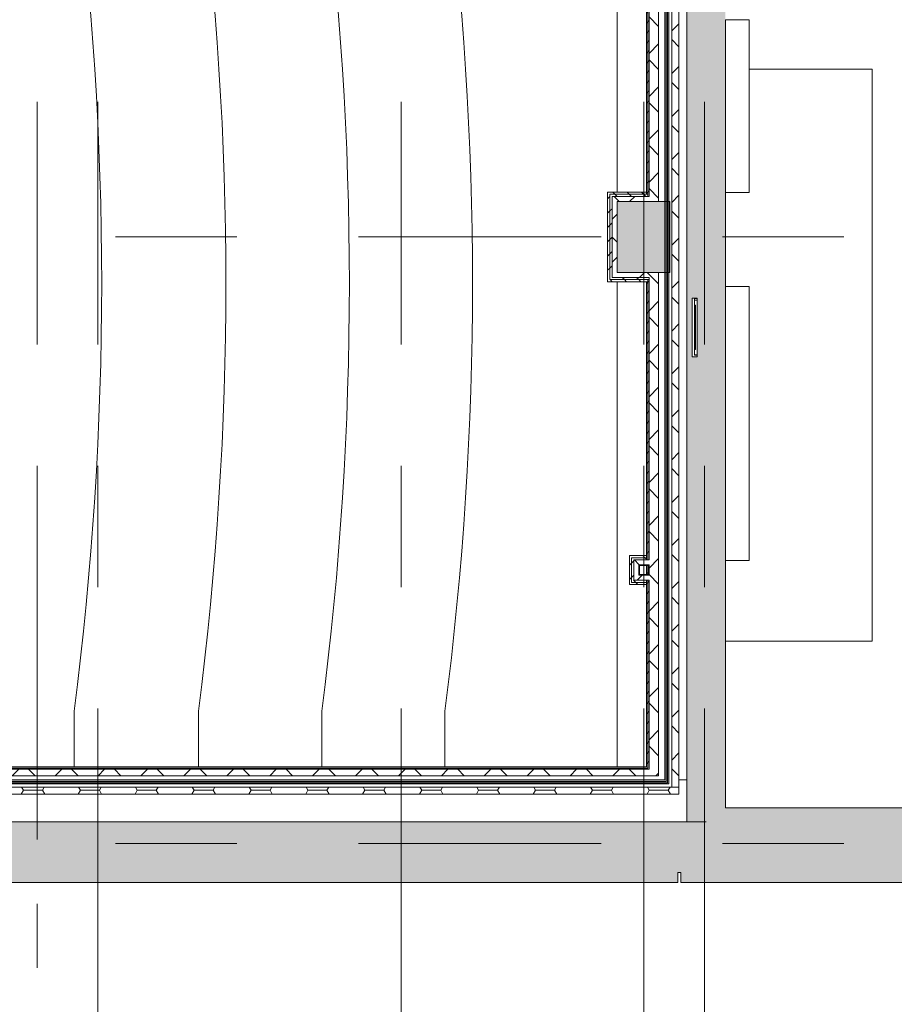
# Model space of a CAD drawing. Header units: millimetres. Extents: x -54833 to 17168, y -29122 to 68726.
# Tile 4 of 122: x -37162 to -28515, y -19199 to -9461. Entities that reach past the tile are written whole.
import ezdxf

# ---------------------------------------------------------------- set-up
doc = ezdxf.new("R2010")
doc.units = ezdxf.units.MM
doc.linetypes.add('Center', pattern=[5999.999824, 2400.000015, -1199.999936, 1199.999936, -1199.999936])
doc.linetypes.add('Grid Line', pattern=[4445, 2540, -635, 635, -635])
for name, color, linetype, lineweight in [('Common Edges', 7, 'Continuous', 9), ('Cut Pattern', 7, 'Continuous', 9), ('Floors', 7, 'Continuous', 9), ('Structural Columns', 7, 'Continuous', 9), ('Structural Columns-2', 7, 'Continuous', 18), ('Walls', 7, 'Continuous', 9), ('Walls-2', 7, 'Continuous', 18), ('Windows', 7, 'Continuous', 9)]:
    doc.layers.add(name, color=color, linetype=linetype, lineweight=lineweight)
for name, color, linetype, lineweight, true_color in [('Cut Pattern-1', 9, 'Continuous', 9, 0x808080), ('Cut Pattern-2', 7, 'Continuous', 9, 0x787878), ('Grids-2', 7, 'Grid Line', 9, 0xaaaaaa), ('Grids-3', 7, 'Center', 9, 0xaaaaaa), ('Structural Columns-1', 9, 'Continuous', 9, 0x808080)]:
    doc.layers.add(name, color=color, linetype=linetype, lineweight=lineweight, true_color=true_color)
pattern_1 = [(45, (0, 780), (0, 98.99495), [70, -70])]
pattern_2 = [(45, (0, 780), (-212.132, 212.132), []), (135, (0, 780), (-212.132, -212.132), [])]
pattern_3 = [(135, (-31157.43, -11166), (-70.71, -70.71), [])]
pattern_4 = [(225, (-31349.86, -11657.01), (70.71, -70.71), [])]
pattern_5 = [(315, (-31020.43, -12054.02), (70.71, 70.71), [])]
pattern_6 = [(315, (-31049.5, -15048.02), (70.71, 70.71), [])]
pattern_7 = [(225, (-31134, -14857.02), (70.71, -70.71), [])]
pattern_8 = [(135, (-31002.5, -14760.02), (-70.71, -70.71), [])]

# ---------------------------------------------------------------- blocks, each defined once
blk = doc.blocks.new('Ol_olev kino post - Ol_olev kino post-15586744-1_ korruse plaan')
at = {"layer": 'Structural Columns-1'}
blk.add_hatch(color=256, dxfattribs=at).paths.add_polyline_path([(-30735.9, -11960), (-30735.9, -11260), (-31255.9, -11260), (-31255.9, -11960), (-30887.9, -11960)])
at = {"layer": 'Structural Columns-2'}
for p, q in [((-30735.9, -11260), (-31255.9, -11260)), ((-31255.9, -11260), (-31255.9, -11960)), ((-30735.9, -11960), (-30735.9, -11260)), ((-31255.9, -11960), (-30735.9, -11960))]:
    blk.add_line(p, q, dxfattribs=at)
blk = doc.blocks.new('Tuletõkkekardin - TTkardin TTK-01_1 EI-60 2-16842497-1_ korruse plaan')
at = {"layer": 'Windows'}
for p, q in [((-855, 190), (-855, 425)), ((855, 425), (-855, 425)), ((855, 425), (855, 190)), ((-855, 190), (855, 190))]:
    blk.add_line(p, q, dxfattribs=at)
blk = doc.blocks.new('Teraspost 1 - 100x100x5SHS 2-16557577-1_ korruse plaan')
at = {"layer": 'Structural Columns'}
for p, q in [((-50, 40), (-50, -40)), ((-45, -40), (-45, 40)), ((40, 50), (-40, 50)), ((-40, 45), (40, 45)), ((45, 40), (45, -40)), ((50, -40), (50, 40)), ((40, -45), (-40, -45)), ((-40, -50), (40, -50))]:
    blk.add_line(p, q, dxfattribs=at)
for centre, radius, start, end in [((-40, 40), 10, 90, 180), ((-40, 40), 5, 90, 180), ((40, 40), 10, 360, 90), ((40, 40), 5, 0, 90), ((-40, -40), 10, 180, 270), ((-40, -40), 5, 180, 270), ((40, -40), 5, 270, 0), ((40, -40), 10, 270, 360)]:
    blk.add_arc(centre, radius, start, end, dxfattribs=at)
blk = doc.blocks.new('SMA_W1_ 1-jaotus - SA-00_600x600_ EW-60-16565728-1_ korruse plaan')
at = {"layer": 'Windows'}
for p, q in [((-290, 140), (290, 140)), ((-290, 140), (-290, 90)), ((-275, 90), (-275, 115)), ((-275, 115), (285, 115)), ((-270, 115), (-270, 90)), ((-220, 115), (-220, 105)), ((220, 105), (-220, 105)), ((220, 115), (220, 105)), ((270, 90), (270, 115)), ((285, 115), (285, 90)), ((290, 140), (290, 90)), ((-275, 90), (-290, 90)), ((-270, 90), (-275, 90)), ((270, 90), (-270, 90)), ((285, 90), (270, 90)), ((290, 90), (285, 90))]:
    blk.add_line(p, q, dxfattribs=at)
blk = doc.blocks.new('Tuletõkkekardin - TTkardin TTK-01 EI-60-16685258-1_ korruse plaan')
at = {"layer": 'Windows'}
for p, q in [((-1355, 190), (-1355, 425)), ((1355, 425), (-1355, 425)), ((1355, 425), (1355, 190)), ((-1355, 190), (1355, 190))]:
    blk.add_line(p, q, dxfattribs=at)

msp = doc.modelspace()

# ---------------------------------------------------------------- hatches: boundary and pattern name
at = {"layer": 'Cut Pattern'}
h = msp.add_hatch(dxfattribs=at)
h.set_pattern_fill('FP_6', color=256, style=0, pattern_type=2)
h.set_pattern_definition(pattern_1)
h.paths.add_polyline_path([(-30965, -11188), (-30952.5, -11188), (-30952.5, -7534.7), (-30965, -7534.7), (-30965, -11166)])
h.paths.add_polyline_path([(-30965, -6134.7), (-30952.5, -6134.7), (-30952.5, -6010), (-30965, -6010), (-30965, -6127.5)])
h = msp.add_hatch(dxfattribs=at)
h.set_pattern_fill('FP_6', color=256, style=0, pattern_type=2)
h.set_pattern_definition(pattern_1)
h.paths.add_polyline_path([(-30952.5, -11210), (-30940, -11210), (-30940, -7534.7), (-30952.5, -7534.7), (-30952.5, -11188)])
h.paths.add_polyline_path([(-30940, -6134.7), (-30940, -6010), (-30952.5, -6010), (-30952.5, -6134.7)])
h = msp.add_hatch(dxfattribs=at)
h.set_pattern_fill('FP_6', color=256, style=0, pattern_type=2)
h.set_pattern_definition(pattern_1)
h.paths.add_polyline_path([(-30771, -16980), (-30771, -7534.7), (-30785, -7534.7), (-30785, -16980)])
h.paths.add_polyline_path([(-30771, -6134.7), (-30771, -5996), (-30785, -5996), (-30785, -6134.7)])
h = msp.add_hatch(dxfattribs=at)
h.set_pattern_fill('FP_6', color=256, style=0, pattern_type=2)
h.set_pattern_definition(pattern_1)
h.paths.add_polyline_path([(-30758, -16994), (-30758, -7534.7), (-30771, -7534.7), (-30771, -16994)])
h.paths.add_polyline_path([(-30758, -6134.7), (-30758, -5990), (-30771, -5990), (-30771, -6134.7)])
h = msp.add_hatch(dxfattribs=at)
h.set_pattern_fill('FP_6', color=256, style=0, pattern_type=2)
h.set_pattern_definition(pattern_1)
h.paths.add_polyline_path([(-30745, -17007), (-30745, -7534.7), (-30758, -7534.7), (-30758, -17007)])
h.paths.add_polyline_path([(-30758, -6134.7), (-30745, -6134.7), (-30745, -5990), (-30758, -5990)])
h = msp.add_hatch(dxfattribs=at)
h.set_pattern_fill('FP_36', color=256, angle=135, style=0, pattern_type=2)
h.set_pattern_definition(pattern_3)
h.paths.add_polyline_path([(-31327.9, -11188), (-30965, -11188), (-30965, -11166), (-31349.9, -11166), (-31349.9, -11188)])
h = msp.add_hatch(dxfattribs=at)
h.set_pattern_fill('FP_37', color=256, angle=-225, style=0, pattern_type=2)
h.set_pattern_definition(pattern_4)
h.paths.add_polyline_path([(-31327.9, -12054), (-31327.9, -11188), (-31349.9, -11188), (-31349.9, -12054)])
h = msp.add_hatch(dxfattribs=at)
h.set_pattern_fill('FP_36', color=256, angle=135, style=0, pattern_type=2)
h.set_pattern_definition(pattern_3)
h.paths.add_polyline_path([(-30952.5, -11210), (-30952.5, -11188), (-31327.9, -11188), (-31327.9, -11210), (-30965, -11210)])
h = msp.add_hatch(dxfattribs=at)
h.set_pattern_fill('FP_37', color=256, angle=-225, style=0, pattern_type=2)
h.set_pattern_definition(pattern_4)
h.paths.add_polyline_path([(-31305.9, -12032), (-31305.9, -11210), (-31327.9, -11210), (-31327.9, -12032)])
h = msp.add_hatch(dxfattribs=at)
h.set_pattern_fill('FP_38', color=256, angle=-225, style=0, pattern_type=2)
h.set_pattern_definition(pattern_5)
h.paths.add_polyline_path([(-30965, -12054), (-30952.5, -12054), (-30952.5, -12032), (-31327.9, -12032), (-31327.9, -12054), (-31255.9, -12054)])
h = msp.add_hatch(dxfattribs=at)
h.set_pattern_fill('FP_38', color=256, angle=-225, style=0, pattern_type=2)
h.set_pattern_definition(pattern_5)
h.paths.add_polyline_path([(-30940, -12032), (-30940, -12010), (-31305.9, -12010), (-31305.9, -12032), (-30952.5, -12032)])
h = msp.add_hatch(dxfattribs=at)
h.set_pattern_fill('FP_6', color=256, style=0, pattern_type=2)
h.set_pattern_definition(pattern_1)
h.paths.add_polyline_path([(-30952.5, -16850), (-30952.5, -15004), (-30965, -15004), (-30965, -16850)])
h.paths.add_polyline_path([(-30952.5, -14949), (-30952.5, -14859), (-30965, -14859), (-30965, -14949), (-30953.1, -14949)])
h.paths.add_polyline_path([(-30952.5, -14804), (-30952.5, -12054), (-30965, -12054), (-30965, -14804)])
h = msp.add_hatch(dxfattribs=at)
h.set_pattern_fill('FP_6', color=256, style=0, pattern_type=2)
h.set_pattern_definition(pattern_1)
h.paths.add_polyline_path([(-30940, -16862.5), (-30940, -15004), (-30952.5, -15004), (-30952.5, -16862.5)])
h.paths.add_polyline_path([(-30940, -14954), (-30942.1, -14949), (-30942.9, -14951.1), (-30946.5, -14954), (-30942.9, -14954)])
h.paths.add_polyline_path([(-30940, -14864), (-30947.3, -14859), (-30950, -14854), (-30942.1, -14859), (-30941, -14861.7)])
h.paths.add_polyline_path([(-30950, -14954), (-30942.9, -14945.6), (-30942.9, -14944), (-30945, -14944), (-30942.9, -14864), (-30940, -14864), (-30940, -14854), (-30950, -14854), (-30950, -14859), (-30952.5, -14860.5), (-30951.9, -14949), (-30950, -14949)])
h.paths.add_polyline_path([(-30940, -14804), (-30940, -12032), (-30952.5, -12032), (-30952.5, -14804)])
h = msp.add_hatch(dxfattribs=at)
h.set_pattern_fill('FP_42', color=256, angle=-225, style=0, pattern_type=2)
h.set_pattern_definition(pattern_7)
h.paths.add_polyline_path([(-31112, -15026), (-31112, -14760), (-31134, -14760), (-31134, -15026)])
h = msp.add_hatch(dxfattribs=at)
h.set_pattern_fill('FP_43', color=256, angle=135, style=0, pattern_type=2)
h.set_pattern_definition(pattern_8)
h.paths.add_polyline_path([(-31112, -14782), (-30965, -14782), (-30965, -14760), (-31112, -14760)])
h = msp.add_hatch(dxfattribs=at)
h.set_pattern_fill('FP_42', color=256, angle=-225, style=0, pattern_type=2)
h.set_pattern_definition(pattern_7)
h.paths.add_polyline_path([(-31090, -15004), (-31090, -14782), (-31112, -14782), (-31112, -15004), (-31105.6, -15004)])
h = msp.add_hatch(dxfattribs=at)
h.set_pattern_fill('FP_43', color=256, angle=135, style=0, pattern_type=2)
h.set_pattern_definition(pattern_8)
h.paths.add_polyline_path([(-30965, -14804), (-30965, -14782), (-31090, -14782), (-31090, -14804), (-31040, -14804)])
h = msp.add_hatch(dxfattribs=at)
h.set_pattern_fill('FP_41', color=256, angle=-225, style=0, pattern_type=2)
h.set_pattern_definition(pattern_6)
h.paths.add_polyline_path([(-31105.6, -15048), (-30965, -15048), (-30965, -15026), (-31134, -15026), (-31134, -15048)])
h = msp.add_hatch(dxfattribs=at)
h.set_pattern_fill('FP_41', color=256, angle=-225, style=0, pattern_type=2)
h.set_pattern_definition(pattern_6)
h.paths.add_polyline_path([(-31105.6, -15026), (-30965, -15026), (-30965, -15004), (-31112, -15004), (-31112, -15026)])
h = msp.add_hatch(dxfattribs=at)
h.set_pattern_fill('FP_6', color=256, style=0, pattern_type=2)
h.set_pattern_definition(pattern_1)
h.paths.add_polyline_path([(-30745, -17020), (-30745, -17007), (-41588, -17007), (-41588, -17020), (-30887.9, -17020)])
h.paths.add_polyline_path([(-42211.5, -17020), (-41770, -17020), (-41770, -17007), (-42560, -17007), (-42560, -17020)])
h = msp.add_hatch(dxfattribs=at)
h.set_pattern_fill('FP_6', color=256, style=0, pattern_type=2)
h.set_pattern_definition(pattern_1)
h.paths.add_polyline_path([(-30758, -17007), (-30758, -16994), (-41588, -16994), (-41588, -17007), (-30887.9, -17007)])
h.paths.add_polyline_path([(-41770, -17007), (-41770, -16994), (-42547, -16994), (-42547, -17007), (-41775.9, -17007)])
h = msp.add_hatch(dxfattribs=at)
h.set_pattern_fill('FP_6', color=256, style=0, pattern_type=2)
h.set_pattern_definition(pattern_1)
h.paths.add_polyline_path([(-42534, -16994), (-41770, -16994), (-41770, -16980), (-42534, -16980)])
h.paths.add_polyline_path([(-41340.4, -16994), (-30771, -16994), (-30771, -16980), (-41588, -16980), (-41588, -16994), (-41558.2, -16994)])
at = {"layer": 'Cut Pattern-1'}
h = msp.add_hatch(color=256, dxfattribs=at)
h.paths.add_polyline_path([(-30375, -17395.7), (-30185, -17395.7), (-30185, -8600), (-30565, -8600), (-30565, -17395.7)])
h.paths.add_polyline_path([(-30465, -12794), (-30515, -12794), (-30515, -12214), (-30465, -12214), (-30465, -12779)])
for points in [[(-5192, -17995.7), (-5103.5, -17995.7), (-5103.5, -17255.7), (-30185, -17255.7), (-30185, -17395.7), (-30375, -17395.7), (-30375, -17995.7), (-5627.5, -17995.7)], [(-30375, -17995.7), (-30375, -17395.7), (-42686.1, -17395.7), (-42686.1, -17995.7), (-30655, -17995.7), (-30655, -17895.7), (-30625, -17895.7), (-30625, -17995.7)]]:
    msp.add_hatch(color=256, dxfattribs=at).paths.add_polyline_path(points)
at = {"layer": 'Cut Pattern-2'}
h = msp.add_hatch(dxfattribs=at)
h.set_pattern_fill('FP_7', color=256, style=0, pattern_type=2)
h.set_pattern_definition(pattern_2)
h.paths.add_polyline_path([(-30940, -11260), (-30845, -11260), (-30845, -7534.7), (-30940, -7534.7), (-30940, -11210)])
h.paths.add_polyline_path([(-30845, -6134.7), (-30845, -6010), (-30940, -6010), (-30940, -6134.7), (-30887.9, -6134.7)])
h = msp.add_hatch(dxfattribs=at)
h.set_pattern_fill('FP_7', color=256, style=0, pattern_type=2)
h.set_pattern_definition(pattern_2)
h.paths.add_polyline_path([(-30670.1, -17050), (-30645, -17050), (-30645, -7534.7), (-30715, -7534.7), (-30715, -17050)])
h.paths.add_polyline_path([(-30715, -6134.7), (-30645, -6134.7), (-30645, -5990), (-30715, -5990)])
h = msp.add_hatch(dxfattribs=at)
h.set_pattern_fill('FP_7', color=256, style=0, pattern_type=2)
h.set_pattern_definition(pattern_2)
h.paths.add_polyline_path([(-31255.9, -11260), (-30940, -11260), (-30940, -11210), (-31305.9, -11210), (-31305.9, -11260)])
h = msp.add_hatch(dxfattribs=at)
h.set_pattern_fill('FP_7', color=256, style=0, pattern_type=2)
h.set_pattern_definition(pattern_2)
h.paths.add_polyline_path([(-31255.9, -12010), (-31255.9, -11260), (-31305.9, -11260), (-31305.9, -12010)])
h = msp.add_hatch(dxfattribs=at)
h.set_pattern_fill('FP_7', color=256, style=0, pattern_type=2)
h.set_pattern_definition(pattern_2)
h.paths.add_polyline_path([(-31255.9, -12010), (-30845, -12010), (-30845, -11960), (-31255.9, -11960)])
h = msp.add_hatch(dxfattribs=at)
h.set_pattern_fill('FP_7', color=256, style=0, pattern_type=2)
h.set_pattern_definition(pattern_2)
h.paths.add_polyline_path([(-30940, -16875), (-30845, -16875), (-30845, -12010), (-30940, -12010), (-30940, -16862.5)])
h = msp.add_hatch(dxfattribs=at)
h.set_pattern_fill('FP_7', color=256, style=0, pattern_type=2)
h.set_pattern_definition(pattern_2)
h.paths.add_polyline_path([(-31090, -14954), (-31040, -14954), (-31040, -14804), (-31090, -14804), (-31090, -14944)])
h = msp.add_hatch(dxfattribs=at)
h.set_pattern_fill('FP_7', color=256, style=0, pattern_type=2)
h.set_pattern_definition(pattern_2)
h.paths.add_polyline_path([(-30950, -14854), (-30940, -14854), (-30940, -14804), (-31040, -14804), (-31040, -14854), (-30952.5, -14854)])
h = msp.add_hatch(dxfattribs=at)
h.set_pattern_fill('FP_7', color=256, style=0, pattern_type=2)
h.set_pattern_definition(pattern_2)
h.paths.add_polyline_path([(-30965, -15004), (-30940, -15004), (-30940, -14954), (-31090, -14954), (-31090, -15004), (-31030, -15004)])
h = msp.add_hatch(dxfattribs=at)
h.set_pattern_fill('FP_7', color=256, style=0, pattern_type=2)
h.set_pattern_definition(pattern_2)
h.paths.add_polyline_path([(-30887.9, -16940), (-30845, -16940), (-30845, -16875), (-41488, -16875), (-41488, -16940), (-31758.9, -16940)])
h = msp.add_hatch(dxfattribs=at)
h.set_pattern_fill('FP_8', color=256, style=0, pattern_type=2)
h.set_pattern_definition([(0, (0, 780), (281.25, 162.38), [187.5, -375]), (120, (0, 780), (-281.2502, 162.37964), [187.5, -375]), (60, (0, 780), (-0.0002, 324.75964), [0, -375, 187.5, 0])])
h.paths.add_polyline_path([(-30645, -17120), (-30645, -17050), (-42660, -17050), (-42660, -17120), (-30670.1, -17120)])

# ---------------------------------------------------------------- linework, layer by layer
at = {"layer": 'Common Edges'}
for p, q in [((-30952.5, -7534.7), (-30952.5, -11210)), ((-30940, -11210), (-30940, -7534.7)), ((-30845, -11260), (-30845, -7534.7)), ((-30771, -16994), (-30771, -7534.7)), ((-30758, -17007), (-30758, -7534.7)), ((-30745, -17020), (-30745, -7534.7)), ((-30715, -17050), (-30715, -7534.7)), ((-31327.9, -11188), (-30952.5, -11188)), ((-31327.9, -12032), (-31327.9, -11188)), ((-30965, -11188), (-30965, -11166)), ((-31305.9, -11210), (-30940, -11210)), ((-31305.9, -12010), (-31305.9, -11210)), ((-30845, -16940), (-30845, -11960)), ((-31327.9, -12032), (-30940, -12032)), ((-30940, -12010), (-31305.9, -12010)), ((-30952.5, -12054), (-30965, -12054)), ((-30952.5, -14804), (-30952.5, -12032)), ((-30940, -14804), (-30940, -12010)), ((-31112, -14782), (-31112, -15026)), ((-30965, -14782), (-31112, -14782)), ((-30965, -14804), (-30965, -14760)), ((-31090, -14804), (-31090, -15004)), ((-30940, -14804), (-31090, -14804)), ((-30952.5, -14949.2), (-30952.5, -14858.9)), ((-30940, -14854), (-30950, -14854)), ((-30940, -14864), (-30940, -14854)), ((-30940, -14954), (-30950, -14954)), ((-30940, -14954), (-30940, -14944)), ((-31112, -15026), (-30965, -15026)), ((-31090, -15004), (-30940, -15004)), ((-30965, -15048), (-30965, -15004)), ((-30952.5, -16862.5), (-30952.5, -15004)), ((-30940, -16875), (-30940, -15004)), ((-41488, -16862.5), (-30952.5, -16862.5)), ((-41488, -16875), (-30940, -16875)), ((-41488, -16940), (-30845, -16940)), ((-41588, -16994), (-30771, -16994)), ((-41588, -17007), (-30758, -17007)), ((-41588, -17020), (-30745, -17020)), ((-30645, -17050), (-42660, -17050))]:
    msp.add_line(p, q, dxfattribs=at)
at = {"layer": 'Floors'}
for p, q in [((-29950, -9950), (-28735.2, -9950)), ((-28735.2, -15605.9), (-28735.2, -9950)), ((-28735.2, -15605.9), (-30185, -15605.9)), ((-30185, -15605.9), (-28735.2, -15605.9)), ((-36624.2, -16300), (-36624.2, -16850)), ((-35396.2, -16300), (-35396.2, -16850)), ((-34175.2, -16300), (-34175.2, -16850)), ((-32958.2, -16300), (-32958.2, -16850)), ((-30645, -16980), (-30565, -16980))]:
    msp.add_line(p, q, dxfattribs=at)
for centre in [(-69351.9, -12070), (-68123.9, -12070), (-66902.9, -12070), (-65685.9, -12070)]:
    msp.add_arc(centre, 33000, 352.63546, 7.36454, dxfattribs=at)
at = {"layer": 'Grids-2'}
for p, q in [((-36990, -15029.7), (-36990, -20029.7)), ((-36390, -17569.7), (-36390, -22569.7)), ((-33390, -17569.7), (-33390, -22569.7)), ((-30990, -17569.7), (-30990, -22569.7)), ((-30390, -17569.7), (-30390, -22569.7))]:
    msp.add_line(p, q, dxfattribs=at)
at = {"layer": 'Grids-3'}
for p, q in [((-36990, 61726.4), (-36990, -15029.7)), ((-36390, 61726.4), (-36390, -17569.7)), ((-33390, 61726.4), (-33390, -17569.7)), ((-30990, 61726.4), (-30990, -17569.7)), ((-30390, 61726.4), (-30390, -17569.7)), ((-45814.1, -11610), (10168.4, -11610)), ((-45814.1, -17610), (10168.4, -17610))]:
    msp.add_line(p, q, dxfattribs=at)
at = {"layer": 'Walls'}
for p, q in [((-31255.9, -11166), (-31255.9, -7840)), ((-31255.9, -16850), (-31255.9, -12054))]:
    msp.add_line(p, q, dxfattribs=at)
at = {"layer": 'Walls-2'}
for p, q in [((-30965, -7534.7), (-30965, -11166)), ((-30785, -11960), (-30785, -7534.7)), ((-30645, -17120), (-30645, -7534.7)), ((-30565, -8600), (-30565, -17395.7)), ((-30965, -11166), (-31349.9, -11166)), ((-31349.9, -11166), (-31349.9, -12054)), ((-30185, -12099), (-30185, -11171)), ((-31255.9, -11260), (-30785, -11260)), ((-31255.9, -11960), (-31255.9, -11260)), ((-30785, -11960), (-31255.9, -11960)), ((-30785, -16980), (-30785, -11960)), ((-31349.9, -12054), (-30965, -12054)), ((-30965, -12054), (-30965, -14760)), ((-31134, -14760), (-31134, -15048)), ((-30965, -14760), (-31134, -14760)), ((-31040, -14864), (-31040, -14854)), ((-31040, -14854), (-31030, -14854)), ((-30965, -14859), (-30965, -14949)), ((-30185, -17255.7), (-30185, -14809)), ((-31040, -14954), (-31040, -14944)), ((-31030, -14954), (-31040, -14954)), ((-31134, -15048), (-30965, -15048)), ((-30965, -15048), (-30965, -16850)), ((-30965, -16850), (-41488, -16850)), ((-30785, -16980), (-41488, -16980)), ((-42660, -17120), (-30645, -17120)), ((-24590.9, -17255.7), (-30185, -17255.7)), ((-30375, -17395.7), (-42686.1, -17395.7)), ((-30655, -17995.7), (-30655, -17895.7)), ((-30655, -17895.7), (-30625, -17895.7)), ((-30625, -17895.7), (-30625, -17995.7)), ((-43241.1, -17995.7), (-30655, -17995.7)), ((-30625, -17995.7), (-5103.5, -17995.7))]:
    msp.add_line(p, q, dxfattribs=at)

# ---------------------------------------------------------------- block references
at = {"layer": 'Structural Columns'}
for name, p in [('Ol_olev kino post - Ol_olev kino post-15586744-1_ korruse plaan', (0, 0)), ('Teraspost 1 - 100x100x5SHS 2-16557577-1_ korruse plaan', (-30990, -14904))]:
    msp.add_blockref(name, p, dxfattribs=at)
at = {"layer": 'Windows'}
for name, p, rotation in [('Tuletõkkekardin - TTkardin TTK-01_1 EI-60 2-16842497-1_ korruse plaan', (-30375, -10316), 270), ('Tuletõkkekardin - TTkardin TTK-01 EI-60-16685258-1_ korruse plaan', (-30375, -13454), 270), ('SMA_W1_ 1-jaotus - SA-00_600x600_ EW-60-16565728-1_ korruse plaan', (-30375, -12504), 90)]:
    msp.add_blockref(name, p, dxfattribs=dict(at, rotation=rotation))

doc.saveas('drawing.dxf')
